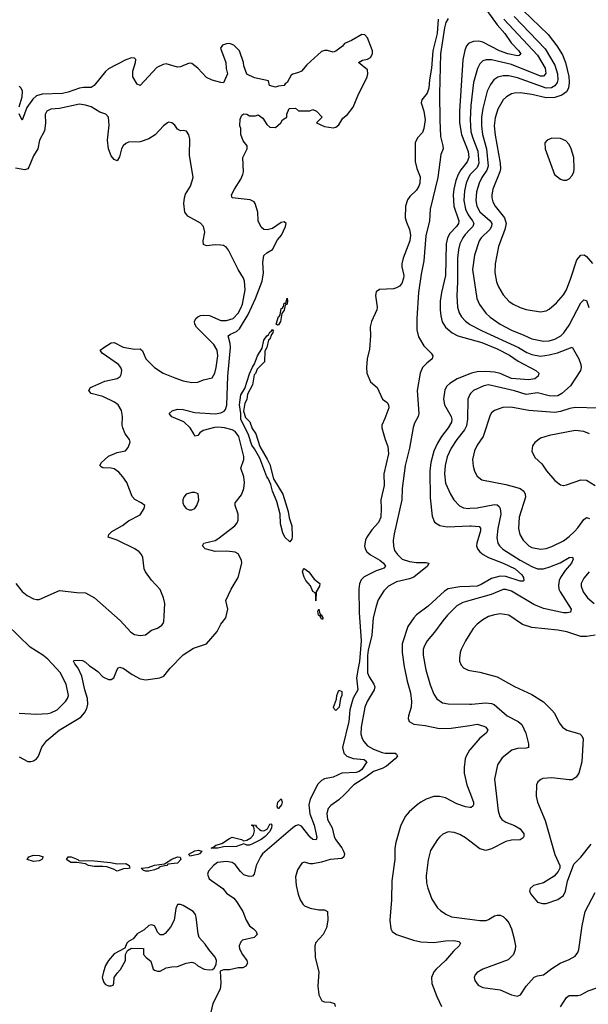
# Model space of a CAD drawing. Header units: inches. Extents: x 2293880 to 2522759, y 823965 to 1006879.
# Tile 66 of 256: x 2326874 to 2330822, y 907665 to 914507. Entities that reach past the tile are written whole.
import ezdxf

# ---------------------------------------------------------------- set-up
doc = ezdxf.new("R2010")
doc.units = ezdxf.units.IN
doc.header["$MEASUREMENT"] = 0
for name, color, linetype in [('C3920', 7, 'Continuous'), ('C3921', 7, 'Continuous'), ('C3930', 7, 'Continuous'), ('C3931', 7, 'Continuous')]:
    doc.layers.add(name, color=color, linetype=linetype)

msp = doc.modelspace()

# ---------------------------------------------------------------- linework, layer by layer
at = {"layer": 'C3920', "color": 5}
for points, elevation in [([(2326870, 909688.9), (2326990, 909680.3), (2327070, 909684.7), (2327090, 909689.2), (2327134.2, 909710), (2327191, 909770), (2327206, 909790), (2327211.6, 909810), (2327195.6, 909890), (2327154, 909970), (2327126.7, 910000)], 180), ([(2326870, 909385.2), (2326930, 909351.9), (2326950, 909351), (2326970, 909357.5), (2326989.9, 909370.1), (2327005, 909390), (2327027.5, 909452.5), (2327061.4, 909498.6), (2327146.8, 909570), (2327299, 909661), (2327323.8, 909690), (2327339.7, 909720.3), (2327347.6, 909750), (2327345.4, 909790), (2327325.7, 909850), (2327305.7, 909945.7), (2327280.1, 910000)], 160), ([(2327383, 910000), (2327416.7, 909976.7), (2327450, 909941.3), (2327490, 909921.6), (2327510, 909922), (2327527.2, 909932.8), (2327550, 909991.3), (2327556.5, 910000)], 160), ([(2327591.8, 910000), (2327655.8, 909955.8), (2327710, 909926.3), (2327750, 909920.2), (2327847.7, 909932.3), (2327875.1, 909944.9), (2327909.5, 909990), (2327919.2, 910000)], 160), ([(2329224.5, 910000), (2329213.6, 909933.6), (2329221.3, 909850), (2329190, 909792.7), (2329182.4, 909770), (2329166.7, 909710), (2329158.3, 909630), (2329114.6, 909450), (2329123.5, 909410), (2329146.3, 909390), (2329190, 909373.3), (2329266.2, 909366.2), (2329285.2, 909350), (2329250, 909296.1), (2329230, 909281.4), (2329210, 909276.1), (2329110, 909269.9), (2329050, 909244.3), (2328990, 909231.3), (2328970, 909221), (2328944.8, 909195.2), (2328891.3, 909090), (2328880.8, 909050), (2328889.2, 908989.2), (2328917.6, 908910), (2328932.8, 908847.2), (2328936.5, 908823.5), (2328932.9, 908807.1), (2328910, 908810.9), (2328890, 908826.9), (2328830, 908902.3), (2328810, 908912.4), (2328790, 908905.8), (2328770, 908892), (2328560.1, 908710), (2328545.7, 908690), (2328516.1, 908630), (2328501.3, 908570), (2328490, 908556.2), (2328466.2, 908553.8), (2328430, 908565.6), (2328406.7, 908586.7), (2328370, 908636), (2328349.3, 908650), (2328310, 908657.7), (2328248.4, 908650), (2328218.7, 908630), (2328184.2, 908590), (2328178.4, 908570), (2328190, 908537.3), (2328284, 908470), (2328310, 908437.3), (2328361.3, 908401.3), (2328379.6, 908379.6), (2328422.8, 908310), (2328445.5, 908250), (2328470, 908210.8), (2328497.3, 908190), (2328514.8, 908170), (2328522.8, 908150), (2328502, 908130), (2328422, 908110), (2328410, 908098), (2328398, 908070), (2328401, 908050), (2328420.7, 908010), (2328450.8, 907970), (2328454.8, 907950), (2328444.7, 907930), (2328422.8, 907917.2), (2328390, 907918), (2328330, 907905.2), (2328290, 907904), (2328266, 907894), (2328271.1, 907811.1), (2328264.7, 907770), (2328214.8, 907670), (2328201, 907610)], 160), ([(2329289.6, 910000), (2329290, 909968.4), (2329300, 909940), (2329333.5, 909890), (2329339.5, 909870), (2329335.9, 909850), (2329286.5, 909770), (2329271.3, 909730), (2329243.8, 909590), (2329243.1, 909543.1), (2329251.2, 909511.2), (2329263, 909490), (2329290, 909461.3), (2329330, 909436.9), (2329390, 909414.7), (2329410.5, 909410.5), (2329480.7, 909410), (2329490, 909403.8), (2329497.3, 909390), (2329480.7, 909370), (2329419.8, 909320.2), (2329390, 909303.5), (2329330, 909282.1), (2329277.7, 909242.3), (2329194, 909190), (2329130, 909122.7), (2329090, 909086.6), (2329033.3, 909046.7), (2329015.5, 909024.5), (2329005.8, 908990), (2329011.4, 908950), (2329044.5, 908890), (2329057.3, 908830), (2329066, 908810), (2329111.8, 908751.8), (2329123.2, 908730), (2329128.2, 908710), (2329124.2, 908690), (2329110, 908678.5), (2329030, 908671.2), (2328970, 908652.3), (2328910, 908640.4), (2328890, 908640.5), (2328850, 908651.8), (2328833.8, 908646.2), (2328801.8, 908598.2), (2328789.2, 908550), (2328794.7, 908490), (2328806.5, 908430), (2328820.7, 908390), (2328840.1, 908360.1), (2328850.4, 908350), (2328890, 908332.6), (2328950, 908321.7), (2328990, 908322.4), (2329010.2, 908310.2), (2329013.2, 908250), (2329004.4, 908195.6), (2328980.4, 908150), (2328930, 908094.5), (2328923.2, 908070), (2328925.4, 907990), (2328950.2, 907890), (2328944.5, 907790), (2328951.4, 907731.4), (2328970.8, 907690), (2328990, 907681.3), (2329030, 907680.3), (2329058.8, 907670), (2329064.9, 907650)], 180), ([(2329546.1, 910000), (2329564.1, 909910), (2329586.8, 909830), (2329595, 909770), (2329591.1, 909728.9), (2329573.7, 909670), (2329572, 909650), (2329578.4, 909630), (2329610, 909610.3), (2329690, 909602.7), (2329790, 909580.5), (2329870, 909583.5), (2330000, 909603.1)], 220), ([(2329691.9, 910000), (2329693.7, 909990), (2329724.5, 909884.5), (2329750, 909819.3), (2329770, 909787.4), (2329810, 909760.2), (2329850, 909752.2), (2330000, 909749.5)], 240), ([(2329958.9, 910000), (2329959.5, 909999.5), (2329987.3, 909987.3), (2330000, 909985.1)], 260), ([(2330000, 909432.3), (2329998, 909430), (2329973.6, 909390), (2329967.2, 909370), (2329959.7, 909310), (2329961, 909270), (2329979.8, 909190), (2330000, 909136.2)], 220), ([(2330000, 909033), (2329970, 909038), (2329910, 909059), (2329830, 909099.8), (2329790, 909109.8), (2329750, 909109), (2329695.8, 909090), (2329658.7, 909070), (2329633.4, 909050), (2329577.7, 909002.3), (2329550.3, 908970), (2329518.4, 908901.6), (2329484.5, 908790), (2329478.2, 908750), (2329479.7, 908670), (2329457.6, 908522.4), (2329454.5, 908390), (2329444, 908250), (2329450.3, 908190.3), (2329460.5, 908170), (2329490.8, 908150), (2329607.3, 908110), (2329658.3, 908098.3), (2329750, 908093.2), (2329830, 908105), (2329888.2, 908108.2), (2329922, 908102), (2329934.9, 908090), (2329926, 908070), (2329885.5, 908034.5), (2329830, 907969.7), (2329766.7, 907910), (2329750.2, 907889.8), (2329732.9, 907850), (2329736, 907810), (2329770, 907718.8), (2329802, 907650)], 220), ([(2330000, 908798.2), (2329970, 908821.1), (2329930, 908845.4), (2329890, 908859.7), (2329850, 908863), (2329812.8, 908847.2), (2329790.2, 908829.7), (2329774.4, 908810), (2329727.5, 908732.5), (2329710.3, 908669.7), (2329696.5, 908556.5), (2329699.5, 908510), (2329708.5, 908471.5), (2329735.8, 908395.8), (2329775.1, 908335.1), (2329795.5, 908315.5), (2329831.8, 908291.8), (2329873, 908273), (2330000, 908255.6)], 240)]:
    msp.add_lwpolyline(points, dxfattribs=dict(at, elevation=elevation))
for points, elevation in [([(2329070, 909705.4), (2329057.1, 909717.1), (2329053.7, 909730), (2329074.5, 909785.5), (2329076.2, 909810), (2329090, 909848.2), (2329110, 909838), (2329111.1, 909810), (2329100.7, 909790), (2329091.7, 909730)], 140), ([(2328665.6, 909025.6), (2328662.2, 909042.2), (2328666.9, 909070), (2328690, 909092), (2328695.9, 909070), (2328691, 909050), (2328670, 909026)], 140), ([(2328470, 908771.1), (2328451.4, 908771.4), (2328430, 908779.5), (2328378.4, 908761.6), (2328290, 908759.2), (2328250, 908748.7), (2328202.7, 908750), (2328222, 908758), (2328236, 908770), (2328277.3, 908782.7), (2328330, 908817.3), (2328350, 908825.3), (2328414.8, 908810), (2328430, 908800.5), (2328450, 908804.4), (2328479.2, 908820.8), (2328496.9, 908843.1), (2328505.3, 908870), (2328498.7, 908898.7), (2328483.7, 908910), (2328487.3, 908912.8), (2328510, 908910.2), (2328517.2, 908897.2), (2328538.8, 908878.8), (2328550, 908871.5), (2328570, 908870.2), (2328595.1, 908884.9), (2328610, 908916.3), (2328618, 908918), (2328624.7, 908910), (2328621.3, 908890), (2328610, 908865.6), (2328578.9, 908830), (2328551.5, 908810), (2328490, 908779.4)], 140), ([(2326970, 908658.2), (2326925.2, 908670), (2326938, 908690), (2326970, 908702.3), (2327010, 908699.6), (2327036, 908690), (2327026.4, 908670), (2327010, 908662.5)], 140), ([(2327550, 908641.1), (2327610, 908643.6), (2327634.3, 908630), (2327638.8, 908610), (2327630, 908608.4), (2327594.4, 908605.6), (2327550, 908591.1), (2327524.4, 908604.4), (2327479, 908619), (2327450, 908622.8), (2327390, 908621.4), (2327351.8, 908630), (2327330, 908640.4), (2327270, 908649.9), (2327229.4, 908650), (2327198, 908670), (2327210, 908690.3), (2327230, 908688.7), (2327278, 908670), (2327283.5, 908663.5), (2327390, 908661.4), (2327504.7, 908650)], 140), ([(2328054, 908694), (2328047.2, 908707.2), (2328090, 908731.7), (2328115.9, 908735.9), (2328139.3, 908730), (2328122.4, 908710), (2328110, 908705.2)], 140), ([(2327770, 908589.2), (2327748, 908590), (2327730, 908597.2), (2327717.2, 908610), (2327765.5, 908614.5), (2327810, 908631.6), (2327879.6, 908640.4), (2327930, 908673.1), (2327970, 908688.9), (2327988, 908688), (2327991.7, 908670), (2327970, 908644.4), (2327901.6, 908638.4), (2327894.8, 908630), (2327856.5, 908623.5), (2327842.6, 908617.4), (2327838, 908610), (2327810, 908598.2)], 140), ([(2327990, 908357.6), (2327970, 908357.2), (2327957.1, 908330), (2327946.8, 908250), (2327919.8, 908200.2), (2327883.6, 908156.4), (2327870, 908148), (2327848.7, 908148.7), (2327830, 908166), (2327822, 908190), (2327809.1, 908209.1), (2327790, 908216), (2327770, 908212.3), (2327737.3, 908182.7), (2327690, 908155.3), (2327661, 908119), (2327630, 908102), (2327618, 908090), (2327604.7, 908055.3), (2327530, 908015.3), (2327491.3, 907970), (2327470, 907935.3), (2327454.8, 907890), (2327447.3, 907850), (2327456.9, 907816.9), (2327470, 907802), (2327490, 907792), (2327510, 907794), (2327522, 907798), (2327528, 907812), (2327529.1, 907850.9), (2327550, 907882), (2327573.6, 907906.4), (2327608.7, 907970), (2327608.7, 908011.3), (2327622, 908038), (2327650, 908054), (2327732.7, 908052.7), (2327734, 908010), (2327752, 907990), (2327785.4, 907965.4), (2327801, 907910), (2327810, 907901), (2327830, 907894.8), (2327850, 907896), (2327890, 907918.8), (2327930, 907926), (2327970, 907926.8), (2328030, 907950.8), (2328070, 907958), (2328090, 907951.3), (2328110, 907932), (2328154, 907910), (2328190, 907904), (2328212.7, 907907.3), (2328224.7, 907915.3), (2328238, 907942), (2328239.5, 907970), (2328230, 907993.2), (2328186.2, 908046.2), (2328162.7, 908082.7), (2328120.9, 908130), (2328113.8, 908153.8), (2328099.5, 908270), (2328094.5, 908290), (2328078, 908310), (2328010, 908351.1)], 160)]:
    msp.add_lwpolyline(points, close=True, dxfattribs=dict(at, elevation=elevation))
at = {"layer": 'C3921', "color": 5}
for points, elevation in [([(2329780.4, 914510), (2329772.7, 914410), (2329742.4, 914290), (2329732.7, 914170), (2329718.5, 914090), (2329714.7, 914030), (2329703.4, 913996.6), (2329665.7, 913950), (2329661.6, 913930), (2329679, 913870), (2329689.1, 913810.9), (2329679.1, 913750), (2329670, 913722.9), (2329635.3, 913684.7), (2329618.9, 913650), (2329620.4, 913520.4), (2329632.3, 913472.3), (2329654.1, 913414.1), (2329651.8, 913371.8), (2329646, 913350), (2329630, 913322.4), (2329582.6, 913277.4), (2329566, 913254), (2329553.4, 913210), (2329551.3, 913130), (2329559.5, 913099.5), (2329581.3, 913050), (2329588.3, 913010), (2329582.6, 912970), (2329535.6, 912850), (2329526.4, 912810), (2329526.4, 912790), (2329540.2, 912730), (2329539.6, 912710), (2329526.8, 912673.2), (2329510, 912654), (2329490, 912642.9), (2329470, 912637), (2329371.7, 912631.7), (2329350, 912616), (2329344.2, 912590), (2329355.8, 912510), (2329353.7, 912490), (2329317.1, 912410), (2329307.3, 912372.7), (2329310.3, 912310), (2329302, 912218), (2329286, 912150), (2329282, 912090), (2329284.9, 912050), (2329310.4, 911990.4), (2329354.9, 911950), (2329394, 911870), (2329425.8, 911845.8), (2329435.5, 911830), (2329436.4, 911810), (2329410, 911735.3), (2329387.7, 911690), (2329387.3, 911670), (2329410.7, 911590), (2329430, 911542), (2329435.3, 911490), (2329402.3, 911350), (2329404.2, 911270), (2329380.7, 911170), (2329384.7, 911110), (2329380.8, 911050), (2329366.3, 911013.7), (2329318.6, 910961.4), (2329284.9, 910910), (2329275.5, 910890), (2329268.4, 910850), (2329272.4, 910830), (2329284.9, 910810), (2329308.8, 910788.8), (2329374.2, 910750), (2329399.2, 910730), (2329413.8, 910710), (2329403.4, 910696.6), (2329390.7, 910690), (2329350, 910676.2), (2329265.5, 910634.5), (2329245.9, 910614.1), (2329232.6, 910587.4), (2329228.1, 910550), (2329231.9, 910388.1), (2329245.6, 910190), (2329232.3, 910047.7), (2329224.5, 910000)], 160), ([(2329850, 914514.6), (2329832.8, 914487.2), (2329823, 914450), (2329795.7, 914270), (2329787.8, 913992.2), (2329790.7, 913809.3), (2329796, 913696), (2329813, 913630), (2329813.6, 913610), (2329798, 913570), (2329777.1, 913410), (2329723, 913190), (2329719.5, 913110), (2329695.1, 913004.9), (2329680.4, 912830), (2329661.3, 912738.7), (2329644, 912610), (2329630.5, 912430), (2329630.6, 912350.6), (2329642.1, 912302.1), (2329680.3, 912240.3), (2329732, 912190), (2329743.1, 912170), (2329737, 912150), (2329700, 912120), (2329671, 912089), (2329655.4, 912050), (2329634.3, 911930), (2329645.6, 911770), (2329641.7, 911750), (2329616.3, 911703.7), (2329606, 911674), (2329580.3, 911530), (2329551.4, 911410), (2329529.6, 911250), (2329528.2, 911170), (2329473.3, 910933.3), (2329467.1, 910887.1), (2329468.3, 910848.3), (2329477.2, 910817.2), (2329496.3, 910790), (2329530, 910757.4), (2329580.7, 910740.7), (2329630, 910735.7), (2329696, 910736), (2329715.2, 910730), (2329705.8, 910710), (2329610, 910632.5), (2329579.6, 910620.4), (2329490, 910599.4), (2329433.8, 910570), (2329401.5, 910538.5), (2329363.8, 910476.2), (2329348.1, 910432), (2329328.4, 910350), (2329318.5, 910230), (2329293.2, 910126.8), (2329288.3, 910088.3), (2329289.6, 910000)], 180), ([(2327919.2, 910000), (2328010, 910093.4), (2328081, 910139), (2328170, 910170.8), (2328244.2, 910255.8), (2328270, 910306), (2328306, 910350), (2328318.4, 910410), (2328305.1, 910470), (2328343, 910550), (2328390, 910630.7), (2328416, 910730), (2328414.5, 910750), (2328390, 910794.5), (2328370, 910807.8), (2328312.7, 910812.7), (2328230, 910810.8), (2328162.7, 910830), (2328142, 910850), (2328153.2, 910870), (2328230, 910888.9), (2328250, 910899), (2328366.9, 910990), (2328383.5, 911010), (2328391.4, 911028.6), (2328391.4, 911070), (2328369.8, 911130), (2328369.8, 911150), (2328413.9, 911206.1), (2328429.8, 911250), (2328435, 911290), (2328430.6, 911330), (2328409.8, 911390), (2328429.8, 911450), (2328429.1, 911470.9), (2328396.3, 911610), (2328370, 911645.6), (2328350, 911656.2), (2328296.3, 911670), (2328250, 911676), (2328225.9, 911674.1), (2328147, 911653), (2328123.6, 911636.4), (2328110, 911616.9), (2328090, 911612.7), (2328083.9, 911630), (2328057.6, 911670), (2328013.2, 911713.2), (2327930, 911746.9), (2327912.7, 911770), (2327931.7, 911788.3), (2327970, 911800.3), (2328010, 911797.3), (2328090, 911777.6), (2328230, 911768.8), (2328270, 911774.2), (2328293.4, 911786.6), (2328302.3, 911797.7), (2328311.1, 911828.9), (2328319.6, 912030), (2328337.6, 912230), (2328335.9, 912255.8), (2328321.8, 912310), (2328337.6, 912322.4), (2328379.1, 912340.9), (2328400.8, 912359.2), (2328460.9, 912459.1), (2328512.2, 912570), (2328558.1, 912690), (2328567.7, 912747.7), (2328561.4, 912818.6), (2328570, 912867.7), (2328590, 912886.7), (2328630, 912910.7), (2328662.9, 912977.1), (2328691.3, 913010), (2328719.5, 913070), (2328724, 913090), (2328710, 913101.2), (2328690, 913098), (2328630, 913056), (2328593.2, 913046.8), (2328570, 913049.3), (2328550, 913065.2), (2328530, 913108.7), (2328526.6, 913170), (2328509.5, 913229.5), (2328501.5, 913241.5), (2328474, 913254), (2328348.7, 913270), (2328344.5, 913290), (2328364.7, 913330), (2328410, 913398.8), (2328422.4, 913430), (2328427.6, 913450), (2328422.7, 913550), (2328452.7, 913610), (2328452.3, 913630), (2328425.1, 913665.1), (2328409.2, 913710), (2328409, 913750), (2328402, 913770), (2328404.7, 913815.3), (2328416.4, 913843.6), (2328430, 913852), (2328450, 913851.3), (2328470, 913838), (2328510, 913838), (2328530, 913844.7), (2328561.4, 913821.4), (2328590, 913778), (2328610, 913761), (2328650, 913758), (2328688, 913790), (2328698, 913810), (2328728, 913830), (2328728.7, 913850), (2328746, 913890), (2328790, 913892), (2328810, 913874), (2328832.7, 913872.7), (2328887.3, 913872.7), (2328910, 913882), (2328934, 913870), (2328974, 913830), (2328934, 913790), (2328990, 913764.7), (2329050, 913754.8), (2329070, 913759.1), (2329090, 913776), (2329117.2, 913822.8), (2329150, 913848.5), (2329190, 913899.1), (2329222.4, 913977.6), (2329286, 914110), (2329292.3, 914130), (2329290, 914158), (2329226, 914210), (2329253.6, 914226.4), (2329290, 914232.4), (2329310, 914244.9), (2329323.1, 914270), (2329323.5, 914290), (2329290, 914380.9), (2329270, 914401.6), (2329250, 914404.5), (2329178, 914362), (2329130, 914341.2), (2329116.1, 914323.9), (2329070, 914289.2), (2329050, 914281.2), (2329010, 914292.3), (2328990, 914292.3), (2328970, 914285.2), (2328867.9, 914192.1), (2328830.6, 914149.4), (2328810, 914139), (2328771.1, 914128.9), (2328759.6, 914120.4), (2328731.3, 914070), (2328718, 914062), (2328710, 914048.7), (2328670, 914046), (2328650, 914038), (2328608, 914050), (2328602, 914082), (2328503.1, 914103.1), (2328450, 914128), (2328430, 914186), (2328428.7, 914210), (2328399, 914290), (2328361.2, 914330), (2328330, 914340.5), (2328310, 914339.7), (2328282.8, 914330), (2328268, 914310), (2328304.9, 914210), (2328307.5, 914167.5), (2328316, 914130), (2328290, 914068.7), (2328270, 914069.2), (2328210, 914086.3), (2328170, 914104.2), (2328110.9, 914170.9), (2328070, 914202.9), (2328050, 914204.2), (2327990, 914178.4), (2327970, 914176.2), (2327890, 914199.5), (2327870, 914195.6), (2327825.6, 914174.4), (2327710, 914049.5), (2327690, 914059.5), (2327660.4, 914110), (2327660.2, 914150), (2327678, 914210), (2327679.8, 914230), (2327670, 914239.7), (2327650, 914241.8), (2327610, 914227.2), (2327490, 914165.9), (2327470, 914147.7), (2327390, 914049.1), (2327370, 914035.6), (2327315.7, 914035.7), (2327290, 914031.3), (2327210, 914002.2), (2327170, 913992.8), (2327030, 913988.2), (2326990, 913976.6), (2326965.9, 913954.1), (2326924.2, 913895.8), (2326890, 913809.6), (2326870, 913852.3)], 160), ([(2330000, 914345.6), (2329990, 914341.6), (2329975.5, 914324.5), (2329964, 914296), (2329950, 914228.7), (2329928.6, 913870), (2329928.2, 913790), (2329941.3, 913710), (2329987.9, 913590), (2329992.1, 913550), (2329980.9, 913519.1), (2329935.9, 913464.1), (2329917.5, 913430), (2329902.4, 913390), (2329889, 913330), (2329884.6, 913290), (2329889, 913210), (2329922.5, 913110), (2329921.4, 913090), (2329907.8, 913070), (2329860, 913020), (2329845.2, 912990), (2329835.2, 912950), (2329829.7, 912730), (2329802, 912610), (2329793.9, 912550), (2329793.1, 912490), (2329798.5, 912450), (2329808.4, 912408.4), (2329829.4, 912370), (2329877.6, 912330), (2329916, 912310), (2330000, 912286.2)], 220), ([(2326870, 913901.6), (2326891.3, 913970), (2326894, 914010), (2326884.7, 914030), (2326870, 914043.9)], 160), ([(2326846.3, 910590), (2326890, 910533.4), (2326924.7, 910504.7), (2326970, 910482.6), (2326990, 910477), (2327010, 910478.7), (2327150, 910541.1), (2327270, 910525.5), (2327330, 910524), (2327394, 910490), (2327572.4, 910332.4), (2327644.4, 910250), (2327670, 910234), (2327710, 910226.7), (2327747.8, 910232.2), (2327790, 910265.5), (2327830, 910279.1), (2327860.1, 910299.9), (2327869.6, 910310.4), (2327874.7, 910325.3), (2327878, 910362), (2327881.7, 910450), (2327872.6, 910490), (2327848.4, 910548.4), (2327790, 910612.3), (2327747, 910670), (2327738, 910690), (2327729.3, 910770), (2327719.3, 910790), (2327702.7, 910810), (2327673.2, 910830), (2327550, 910889.7), (2327488, 910910), (2327493.2, 910930), (2327513.2, 910950), (2327588.6, 910991.4), (2327630, 911023.8), (2327710, 911066.8), (2327739, 911110), (2327742, 911130), (2327718, 911150), (2327672.3, 911172.3), (2327653.6, 911193.6), (2327616.9, 911290), (2327591, 911330), (2327562.1, 911362.1), (2327530, 911384.7), (2327510, 911389.8), (2327452.1, 911392.1), (2327438.6, 911398.6), (2327429.2, 911410), (2327442.7, 911430), (2327490, 911473.4), (2327550, 911498.7), (2327609.4, 911510.6), (2327626.8, 911533.2), (2327641.2, 911570), (2327636, 911590), (2327607, 911630), (2327589.7, 911669.6), (2327585.6, 911690), (2327588, 911750), (2327579.7, 911790), (2327557.6, 911830), (2327532, 911850), (2327450, 911888.2), (2327369.2, 911909.2), (2327353.3, 911930), (2327365.1, 911950), (2327381.1, 911958.9), (2327465.2, 911994.8), (2327550, 912014.3), (2327571.6, 912028.4), (2327579.3, 912040.7), (2327584, 912070), (2327575.6, 912090), (2327559.7, 912110), (2327446.6, 912190), (2327433.2, 912210), (2327457.2, 912230), (2327510, 912261.1), (2327530, 912263.7), (2327591.7, 912231.7), (2327670, 912217.2), (2327710, 912220.4), (2327726, 912206), (2327750.2, 912150), (2327810, 912090.2), (2327870, 912051.6), (2327950, 912018.5), (2328010, 911997.3), (2328070, 911985.7), (2328110, 911988.7), (2328150, 912004.9), (2328210, 912018.4), (2328229.8, 912050.2), (2328238, 912090), (2328249.8, 912170), (2328245.3, 912210), (2328221.1, 912250), (2328101, 912370), (2328089.8, 912390), (2328087.7, 912410), (2328096.9, 912430), (2328110, 912441.5), (2328130, 912451.1), (2328150, 912454), (2328191.9, 912451.9), (2328270, 912417.2), (2328310, 912416.8), (2328356.8, 912430), (2328390, 912467.5), (2328410, 912502), (2328419.9, 912530), (2328439.2, 912630), (2328435.3, 912690), (2328428.3, 912710), (2328389.8, 912769.8), (2328324.4, 912904.4), (2328310, 912924.2), (2328290, 912937.2), (2328270, 912941), (2328230, 912943.1), (2328170, 912934.3), (2328150, 912945.1), (2328147.6, 912970), (2328158.7, 913030), (2328149.7, 913070), (2328130, 913092.2), (2328041.4, 913141.4), (2328019.8, 913170), (2328012.8, 913230), (2328017.2, 913270), (2328026.2, 913293.8), (2328060.3, 913350), (2328077.2, 913410), (2328053.9, 913566.1), (2328055.5, 913675.5), (2328047.6, 913707.6), (2328032.5, 913732.5), (2328010, 913737.6), (2327990, 913735.6), (2327970, 913747), (2327950, 913774), (2327930, 913789.6), (2327910, 913793.6), (2327901, 913790), (2327873.4, 913770), (2327814.4, 913705.6), (2327770, 913678.9), (2327710, 913658.3), (2327630, 913655.8), (2327610, 913645.6), (2327592.7, 913630), (2327580.3, 913610), (2327566.7, 913553.3), (2327550, 913525.2), (2327530, 913534.5), (2327510, 913560.7), (2327489.9, 913610), (2327483.2, 913670), (2327494.6, 913774.6), (2327489.7, 913830), (2327470.7, 913850.7), (2327430, 913864), (2327370, 913901), (2327330, 913913.7), (2327290, 913919), (2327150.7, 913890.7), (2327090, 913883.9), (2327061.3, 913870), (2327051.3, 913848.7), (2327052.8, 913787.2), (2327044.8, 913735.2), (2327012.3, 913670), (2327000.2, 913610), (2326970, 913560.7), (2326937.9, 913482.1), (2326929.3, 913470.7), (2326910, 913462.7), (2326845.5, 913474.5)], 180), ([(2330000, 913426.8), (2329989.7, 913410), (2329974.5, 913370), (2329963, 913317), (2329958.4, 913250), (2329968.9, 913190), (2329987.2, 913150), (2330000, 913133.6)], 240), ([(2330000, 913047.9), (2329966.6, 913013.4), (2329950.1, 912990), (2329930.7, 912950), (2329920.1, 912910), (2329913.9, 912850), (2329914.5, 912685.5), (2329908.2, 912588.2), (2329914.6, 912510), (2329926.2, 912470), (2329942.2, 912442.2), (2329970, 912411.1), (2329998, 912390), (2330000, 912388.9)], 240), ([(2330000, 912046.2), (2329911.6, 912010), (2329860.2, 911979.8), (2329840.9, 911959.1), (2329826.4, 911933.6), (2329815.6, 911870), (2329823, 911830), (2329870.1, 911750), (2329874.3, 911730), (2329871.7, 911710), (2329848.4, 911670), (2329802, 911610), (2329776, 911564), (2329750, 911508.4), (2329729.2, 911430), (2329722.3, 911370), (2329723.2, 911183.2), (2329737, 911057), (2329754.6, 911014.6), (2329792, 910992), (2329842.7, 910982.7), (2330000, 910989.2)], 220), ([(2330000, 911901.8), (2329986.2, 911870), (2329983.9, 911730), (2329976.3, 911683.7), (2329962.6, 911657.4), (2329908.1, 911590), (2329868.8, 911530), (2329842.5, 911470), (2329828.4, 911410), (2329822.8, 911350), (2329830, 911285.5), (2329864.9, 911210), (2329889.1, 911170), (2329927.6, 911127.6), (2329955.4, 911115.4), (2329991, 911111), (2330000, 911111.6)], 240), ([(2330000, 910568.4), (2329930, 910565.3), (2329848.6, 910551.4), (2329824.7, 910535.3), (2329710, 910431.6), (2329630, 910371.9), (2329609.6, 910350.4), (2329570, 910289.6), (2329530.7, 910170), (2329529.5, 910110), (2329544.1, 910010), (2329546.1, 910000)], 220), ([(2330000, 910470), (2329950, 910455.8), (2329910, 910433.6), (2329843.9, 910370), (2329811.3, 910330), (2329755.2, 910250), (2329704, 910190), (2329681.3, 910150), (2329675.9, 910130), (2329676, 910090), (2329691.9, 910000)], 240), ([(2327126.7, 910000), (2327070, 910062.4), (2327035.5, 910090), (2326945.9, 910145.9), (2326785.1, 910305.1)], 180), ([(2330000, 910239.9), (2329968.7, 910191.3), (2329938.3, 910130), (2329933.1, 910110), (2329926.7, 910070), (2329928.7, 910048.7), (2329940.3, 910020.3), (2329958.9, 910000)], 260), ([(2327280.1, 910000), (2327256, 910030), (2327246.6, 910050), (2327250, 910054.8), (2327290, 910057), (2327310, 910053.1), (2327330, 910042.6), (2327357.6, 910017.6), (2327383, 910000)], 160), ([(2327556.5, 910000), (2327558, 910002), (2327570, 910007.7), (2327590, 910001.3), (2327591.8, 910000)], 160)]:
    msp.add_lwpolyline(points, dxfattribs=dict(at, elevation=elevation))
for points, elevation in [([(2328664.1, 912384.1), (2328655.3, 912390), (2328670, 912444.7), (2328675.3, 912444.7), (2328683.1, 912456.9), (2328690, 912501), (2328698, 912502), (2328706.6, 912513.4), (2328710, 912536), (2328722, 912538), (2328730, 912572), (2328733.7, 912553.7), (2328730.4, 912530), (2328716.9, 912523.1), (2328710, 912489), (2328694.6, 912465.4), (2328684, 912410), (2328670, 912385.6)], 140), ([(2328750, 910878.4), (2328714.3, 910910), (2328701.2, 910941.2), (2328684.6, 911004.6), (2328683, 911070), (2328658.3, 911158.3), (2328629.3, 911230), (2328617.7, 911277.7), (2328598.7, 911318.7), (2328588.7, 911330), (2328541, 911461), (2328505.1, 911525.1), (2328486, 911550), (2328461.9, 911621.9), (2328409.7, 911730), (2328408.9, 911770), (2328399.8, 911830), (2328410, 911899.1), (2328436.6, 911943.4), (2328470, 912044.9), (2328490, 912092), (2328505.2, 912114.8), (2328524.4, 912170), (2328556.9, 912223.1), (2328570, 912278.8), (2328589.7, 912310), (2328602, 912318), (2328610, 912336.3), (2328620.4, 912339.6), (2328630, 912354), (2328634.8, 912350), (2328631.6, 912330), (2328621.3, 912318.7), (2328610, 912287.3), (2328600.5, 912279.5), (2328590, 912229.4), (2328576.5, 912203.5), (2328573.6, 912130), (2328522.6, 912077.4), (2328510, 912048), (2328501.4, 912038.6), (2328490.7, 911970), (2328456.2, 911903.8), (2328450, 911866.6), (2328438, 911842), (2328426.8, 911786.8), (2328442.2, 911742.2), (2328471.6, 911711.6), (2328487, 911667), (2328514.4, 911630), (2328540.1, 911540.1), (2328593, 911453), (2328610, 911416.3), (2328636.3, 911316.3), (2328700.7, 911210), (2328738.7, 911090), (2328744.7, 911044.7), (2328762.6, 910990), (2328764.8, 910915.2), (2328762.5, 910897.5)], 140), ([(2328070, 911222), (2328030.4, 911209.6), (2328014, 911190), (2328007.7, 911170), (2328007.3, 911150), (2328014, 911130), (2328030, 911110.8), (2328050, 911100.5), (2328070, 911101.6), (2328090, 911110.7), (2328104.5, 911130), (2328116.9, 911170), (2328111.9, 911211.9), (2328090, 911221.2)], 180), ([(2328930, 910468), (2328929.6, 910509.6), (2328924.5, 910524.5), (2328910, 910534), (2328892.2, 910572.2), (2328861.5, 910610), (2328850, 910632.3), (2328838.2, 910670), (2328844.2, 910690), (2328850, 910693.6), (2328881.5, 910670), (2328919, 910619), (2328958, 910590), (2328955.6, 910570), (2328932.3, 910530)], 140), ([(2328970, 910340.9), (2328962, 910358), (2328968, 910368), (2328957.3, 910362.7), (2328948.5, 910370), (2328944.1, 910395.9), (2328950, 910410.8), (2328958.8, 910378.8), (2328970, 910370.4), (2328978, 910350), (2328978.5, 910341.5)], 140)]:
    msp.add_lwpolyline(points, close=True, dxfattribs=dict(at, elevation=elevation))
at = {"layer": 'C3930', "color": 5}
for points, elevation in [([(2330000, 909985.1), (2330070, 909972.9), (2330190, 909939.5), (2330310, 909874), (2330430, 909818), (2330510, 909766), (2330569.3, 909709.3), (2330587.3, 909687.3), (2330620.4, 909620.4), (2330643.8, 909590), (2330674, 909570), (2330763.2, 909543.2), (2330777.6, 909530), (2330787.6, 909510), (2330777.8, 909350), (2330756.5, 909270), (2330737.8, 909242.2), (2330710, 909225.7), (2330690, 909223.5), (2330570, 909238.9), (2330507.2, 909232.8), (2330492.4, 909227.6), (2330470.8, 909210), (2330462, 909190), (2330459.5, 909110), (2330468.8, 909070), (2330522, 908942), (2330590, 908704.7), (2330624, 908630), (2330624, 908610), (2330612.7, 908587.3), (2330585.1, 908554.9), (2330510, 908509.3), (2330441, 908490), (2330418.8, 908470), (2330414, 908450), (2330422.8, 908430), (2330470, 908374.8), (2330504.9, 908364.9), (2330530, 908364.9), (2330610, 908393.4), (2330650, 908422), (2330663.6, 908450), (2330678.7, 908521.3), (2330721.7, 908638.3), (2330770, 908686.4), (2330842.1, 908777.9)], 260), ([(2330000, 909749.5), (2330010, 909749.3), (2330110, 909760.2), (2330150, 909755.5), (2330167.9, 909747.9), (2330259.6, 909670), (2330335.3, 909630), (2330359.6, 909610), (2330389.1, 909550), (2330405.8, 909474.2), (2330406, 909450), (2330390, 909445.1), (2330330, 909441.8), (2330290.4, 909430), (2330223.4, 909376.6), (2330191.1, 909328.9), (2330171.3, 909230), (2330196.9, 909010), (2330208, 908970), (2330221.7, 908950), (2330248.4, 908930), (2330310, 908908.1), (2330350, 908884.6), (2330373.8, 908850), (2330374.9, 908830), (2330370, 908820.9), (2330350, 908807.1), (2330290, 908805), (2330250, 908796.8), (2330150, 908744.4), (2330110, 908734.2), (2330070, 908744.7), (2330000, 908798.2)], 240), ([(2330000, 909603.1), (2330050.8, 909610.8), (2330097.4, 909597.4), (2330110.3, 909590), (2330123.7, 909570), (2330112.4, 909550), (2330070, 909513.3), (2330000, 909432.3)], 220), ([(2330000, 909136.2), (2330024.9, 909070), (2330024.9, 909050), (2330019.4, 909040.6), (2330008.4, 909031.6), (2330000, 909033)], 220), ([(2330000, 908255.6), (2330070, 908246), (2330112, 908248), (2330130, 908253.6), (2330170, 908279.6), (2330190, 908285), (2330210, 908283.9), (2330230, 908274.4), (2330250, 908257.3), (2330271, 908230), (2330289.4, 908190), (2330306.2, 908130), (2330316.5, 908070), (2330315.4, 908044.6), (2330303.8, 908010), (2330265.1, 907974.9), (2330090, 907909.6), (2330050, 907886.6), (2330037.1, 907870), (2330030.4, 907850), (2330034.9, 907830), (2330057.4, 907797.4), (2330090, 907781.7), (2330210, 907764.9), (2330290, 907730.4), (2330330, 907721.6), (2330351.8, 907730), (2330391.8, 907790), (2330446.6, 907853.4), (2330470, 907862.4), (2330510, 907868.7), (2330570, 907914.4), (2330626, 907950), (2330690, 907976.4), (2330730, 907998.7), (2330750, 908025.5), (2330755.3, 908044.7), (2330778.5, 908210), (2330801.1, 908310), (2330870, 908441.3)], 240), ([(2330630, 907646.9), (2330670, 907711.5), (2330690, 907725.8), (2330750, 907726.7), (2330770, 907731.2), (2330820.5, 907759.5), (2330881.2, 907778.8)], 220)]:
    msp.add_lwpolyline(points, dxfattribs=dict(at, elevation=elevation))
at = {"layer": 'C3931', "color": 5}
for points, elevation in [([(2330116.4, 914570), (2330190, 914472), (2330243.3, 914410), (2330286.3, 914346.2), (2330339.3, 914290), (2330353.5, 914266.5), (2330342.3, 914257.7), (2330330, 914256.5), (2330263.9, 914270), (2330206.6, 914290), (2330090, 914351.3), (2330062.6, 914357.4), (2330024.6, 914355.4), (2330000, 914345.6)], 220), ([(2330235, 914510), (2330470, 914259.5), (2330521.9, 914170), (2330528.2, 914131.8), (2330510, 914114), (2330490, 914114.2), (2330290, 914194.5), (2330150, 914228.8), (2330111.9, 914228.1), (2330090, 914219.8), (2330070, 914201), (2330053.4, 914166.6), (2330026.1, 914070), (2330005.8, 913910), (2330001.8, 913810), (2330007.6, 913730), (2330017.4, 913690), (2330054.1, 913594.1), (2330062.4, 913510), (2330050, 913480.7), (2330002, 913430), (2330000, 913426.8)], 240), ([(2330307.3, 914530), (2330523.6, 914303.6), (2330590.1, 914190), (2330608.3, 914130), (2330610.5, 914090), (2330607, 914070), (2330590, 914046.3), (2330565.7, 914034.3), (2330530, 914032), (2330330, 914102.6), (2330270, 914116.2), (2330230, 914117.8), (2330192.8, 914107.2), (2330166.4, 914090), (2330142.7, 914057.4), (2330121, 914010), (2330089.3, 913890.7), (2330081.6, 913830), (2330080.1, 913770), (2330086.9, 913710), (2330115.7, 913610), (2330127.4, 913490), (2330118.7, 913461.3), (2330083.8, 913410), (2330064.2, 913370), (2330046.3, 913310), (2330041.5, 913250), (2330049.1, 913210), (2330070, 913171.8), (2330141.4, 913110), (2330152.2, 913090), (2330150.6, 913070), (2330138, 913050), (2330077.6, 912990), (2330064.4, 912970), (2330030.8, 912870), (2330018.6, 912770), (2330048.9, 912568.9), (2330066.8, 912526.8), (2330110, 912468), (2330139.7, 912439.7), (2330210, 912391.6), (2330290, 912349.5), (2330375.6, 912315.6), (2330430, 912288.1), (2330510, 912272.2), (2330550, 912275.1), (2330590, 912286), (2330631.4, 912310), (2330651.8, 912330), (2330690, 912384.2), (2330770, 912538.9), (2330790, 912559.5), (2330810, 912554.4), (2330825.9, 912505.9)], 260), ([(2330370, 914570.8), (2330544.4, 914404.4), (2330604.5, 914324.5), (2330642, 914262), (2330664.3, 914210), (2330687, 914113), (2330689.7, 914070), (2330683.6, 914030), (2330670, 914004.5), (2330637.7, 913982.3), (2330590, 913965.8), (2330530, 913964.3), (2330430, 913987.1), (2330350, 913999.3), (2330310, 913997.2), (2330290, 913990.6), (2330254, 913970), (2330231.1, 913948.9), (2330194.9, 913885.1), (2330175.5, 913824.5), (2330168.6, 913770), (2330175, 913705), (2330209.1, 913510), (2330212.2, 913470), (2330208, 913450), (2330159.5, 913330), (2330151.5, 913290), (2330152.2, 913270), (2330160.2, 913240.2), (2330175.3, 913210), (2330240.1, 913130), (2330251.1, 913090), (2330242.9, 913050), (2330197.8, 912930), (2330175.9, 912810), (2330173.2, 912750), (2330185.8, 912685.8), (2330199.1, 912650), (2330230, 912594), (2330270, 912551.8), (2330299.3, 912530), (2330350, 912505.8), (2330390, 912492.6), (2330490, 912477.4), (2330530, 912484.2), (2330550, 912495.3), (2330600.5, 912539.5), (2330650, 912595.3), (2330670, 912630.4), (2330701.4, 912710), (2330742.4, 912837.6), (2330770, 912871.3), (2330792.4, 912872.4), (2330810, 912860.3), (2330851.9, 912811.9)], 280), ([(2330000, 913133.6), (2330018.4, 913110), (2330027.1, 913090), (2330021.4, 913070), (2330000, 913047.9)], 240), ([(2330000, 912388.9), (2330084, 912344), (2330337.8, 912230), (2330394.6, 912194.6), (2330430, 912179.1), (2330490, 912169.7), (2330550, 912177.3), (2330608.5, 912191.5), (2330710.2, 912230.2), (2330756.5, 912150), (2330771.2, 912110), (2330773.6, 912090), (2330769, 912070), (2330697.8, 911962.2), (2330639.1, 911910), (2330610, 911894), (2330590, 911889.9), (2330550, 911893.9), (2330470, 911913.5), (2330390, 911902.2), (2330310, 911928.4), (2330130, 911970.5), (2330097, 911963), (2330024.6, 911930), (2330003.6, 911910), (2330000, 911901.8)], 240), ([(2330000, 912286.2), (2330082.8, 912262.8), (2330190, 912220.4), (2330275.2, 912175.2), (2330334.5, 912134.5), (2330457.6, 912070), (2330477.6, 912050), (2330474.6, 912030), (2330450, 912010.8), (2330410, 912004.5), (2330290, 912014.5), (2330210, 912047.6), (2330170, 912058.2), (2330110, 912062.5), (2330050, 912058.8), (2330010, 912050.3), (2330000, 912046.2)], 220), ([(2330890, 911807.1), (2330730, 911811.6), (2330694.7, 911805.3), (2330630, 911784.2), (2330590, 911778.3), (2330409.4, 911790.6), (2330285.1, 911814.9), (2330228.7, 911811.3), (2330170, 911792.1), (2330150, 911774.3), (2330140.6, 911759.4), (2330092.1, 911610), (2330051.4, 911550), (2330031.4, 911510), (2330018, 911450), (2330023.8, 911403.8), (2330032.2, 911370), (2330050, 911334), (2330082.8, 911310), (2330250, 911277.8), (2330310, 911261.6), (2330350, 911248.1), (2330375.2, 911230), (2330384.9, 911210), (2330386.4, 911190), (2330341.4, 911050), (2330337.5, 910970), (2330346.5, 910930), (2330370, 910890.3), (2330410, 910850.3), (2330430, 910839.7), (2330490, 910828.3), (2330530, 910831.3), (2330570, 910845.2), (2330650, 910884.7), (2330690, 910914.4), (2330726.2, 910950), (2330750, 910976), (2330790, 911034), (2330810, 911048.7), (2330830, 911041.1)], 260), ([(2330830, 911629.7), (2330790, 911645.1), (2330730, 911652.9), (2330550, 911616.4), (2330490, 911598.4), (2330450.4, 911569.6), (2330434.9, 911545.1), (2330430.6, 911509.4), (2330450, 911465.5), (2330500.3, 911420.3), (2330532.7, 911372.7), (2330590, 911305.5), (2330630, 911274.9), (2330650, 911270.4), (2330670, 911274.4), (2330770, 911308.9), (2330810, 911306), (2330870, 911270.3)], 280), ([(2330000, 911111.6), (2330050, 911114.8), (2330170, 911137.3), (2330190, 911134.7), (2330203.9, 911123.9), (2330210.9, 911110), (2330214.4, 911070), (2330193.2, 910970), (2330186.3, 910906.3), (2330193.5, 910870), (2330205, 910850), (2330227.7, 910827.7), (2330349.4, 910750), (2330430, 910706.9), (2330470, 910691.8), (2330510, 910691.8), (2330554.9, 910705.1), (2330626.7, 910733.3), (2330690, 910770.2), (2330712.4, 910772.4), (2330716.9, 910756.9), (2330704.9, 910730), (2330661.1, 910678.9), (2330628.8, 910631.2), (2330619.8, 910610), (2330614.4, 910574.4), (2330617.9, 910550), (2330626.8, 910530), (2330703.7, 910410), (2330699.1, 910390), (2330675.8, 910384.2), (2330650, 910384.6), (2330510, 910415), (2330442.8, 910442.8), (2330290, 910534.8), (2330250, 910547.5), (2330230, 910547.4), (2330147.9, 910512.1), (2330000, 910470)], 240), ([(2330000, 910989.2), (2330009.6, 910989.6), (2330064.7, 910984.7), (2330074.1, 910974.1), (2330073.9, 910953.8), (2330047.5, 910870), (2330046.8, 910850), (2330053.4, 910830), (2330068.5, 910810), (2330092, 910790), (2330129.3, 910770), (2330230, 910731.3), (2330314, 910690), (2330360.9, 910650), (2330372.5, 910630), (2330374.6, 910610), (2330370, 910605.4), (2330350, 910604.1), (2330250, 910636.7), (2330210, 910639.1), (2330150, 910623.4), (2330078.6, 910581.4), (2330050, 910570.6), (2330000, 910568.4)], 220), ([(2330827.6, 910670), (2330790, 910625.6), (2330772.7, 910590), (2330772.4, 910570), (2330786.5, 910530), (2330816.5, 910490), (2330863.9, 910450)], 260), ([(2330870, 910229.8), (2330810, 910221.2), (2330770, 910221.1), (2330672.1, 910252.1), (2330610, 910264.6), (2330430, 910282.7), (2330365.1, 910305.1), (2330270, 910369.7), (2330210, 910377.6), (2330170, 910371.8), (2330130, 910359.3), (2330090, 910336.8), (2330050, 910306.9), (2330023.6, 910276.4), (2330000, 910239.9)], 260)]:
    msp.add_lwpolyline(points, dxfattribs=dict(at, elevation=elevation))
at = {"layer": 'C3931', "color": 5, "elevation": 320}
msp.add_lwpolyline([(2330570, 913684.5), (2330536, 913670), (2330520.5, 913650), (2330521.6, 913610), (2330586.8, 913430), (2330630, 913398), (2330650, 913391.3), (2330670, 913391.3), (2330690, 913401), (2330710, 913424.7), (2330720.9, 913450), (2330723.7, 913470), (2330722, 913550), (2330703.7, 913610), (2330690, 913639), (2330665.8, 913665.8), (2330630, 913682)], close=True, dxfattribs=at)

doc.saveas('drawing.dxf')
